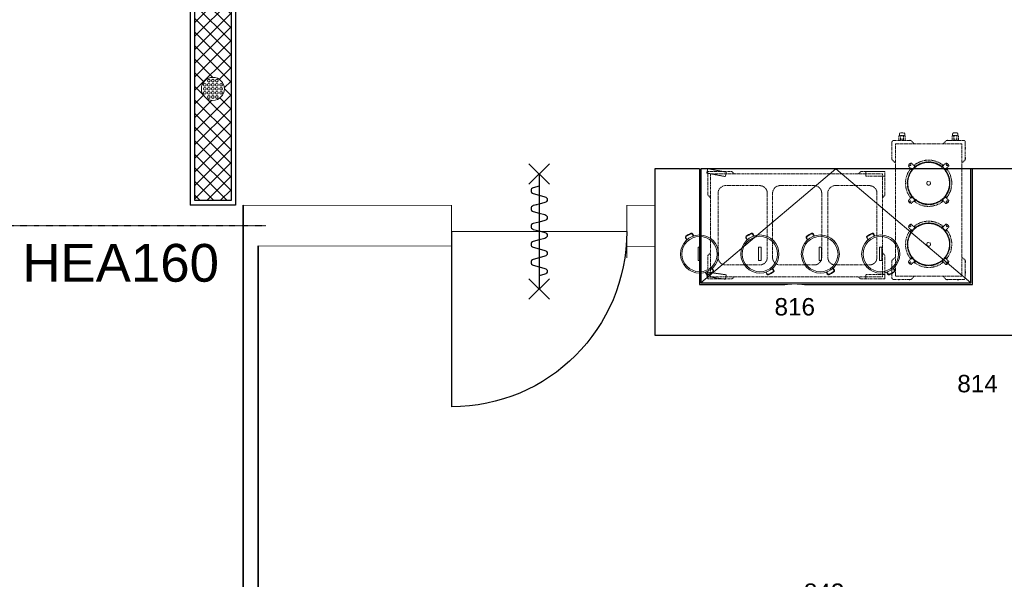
# Model space of a CAD drawing. Header units: millimetres. Extents: x 251300 to 553564, y 2563 to 144710.
# Tile 19 of 57: x 263408 to 269921, y 30348 to 34050. Entities that reach past the tile are written whole.
import ezdxf
from ezdxf.enums import TextEntityAlignment as Align

# ---------------------------------------------------------------- set-up
doc = ezdxf.new("R2010")
doc.units = ezdxf.units.MM
doc.set_wipeout_variables(frame=1)
doc.linetypes.add('DASHDOT2', pattern=[12.7, 6.35, -3.175, 0, -3.175])
doc.linetypes.add('HIDDEN', pattern=[9.525, 6.35, -3.175])
for name, color, linetype in [('0 @ 50', 7, 'Continuous'), ('A--$01A__Algemeen-Txt25', 2, 'Continuous'), ('A--32A_Binnenwandopening deurdranger', 1, 'Continuous'), ('A--L28B_Hoofddraagconstructies', 2, 'Continuous'), ('A--L65A_Beveiliging Dak', 1, 'Continuous')]:
    doc.layers.add(name, color=color, linetype=linetype)
for name, color, linetype, lineweight in [('APPARAAT1', 2, 'Continuous', 25), ('APPARAAT2', 1, 'Continuous', 20), ('APPARAAT3', 6, 'Continuous', 18), ('APPARAAT4', 30, 'HIDDEN', 18), ('BWK ALGEMEEN', 1, 'Continuous', 25), ('BWK MUREN', 3, 'Continuous', 35), ('POSITIENUMMER', 141, 'Continuous', 20), ('X-L22_C_binnenwand', 7, 'Continuous', 13), ('X-L32_C_binnenwandopeningen', 3, 'Continuous', 5)]:
    doc.layers.add(name, color=color, linetype=linetype, lineweight=lineweight)
doc.styles.add('DVD_ALG 2.5mm_RE', font='arial.ttf', dxfattribs={"height": 2.5})
doc.styles.add('PS', font='arial.ttf')
doc.styles.get("Standard").update_dxf_attribs({"font": 'arial.ttf'})

# ---------------------------------------------------------------- blocks, each defined once
blk = doc.blocks.new('POSITIENUMMER')
at = {"layer": 'POSITIENUMMER', "style": 'PS', "flags": 1}
for tag, p in [('MERK-TYPE', (-1.22, -6.81)), ('AFMETINGEN', (-1.22, -10.86)), ('OMSCHRIJVING', (-1.22, -14.79)), ('OPMERKINGEN', (-1.22, -18.98))]:
    blk.add_attdef(tag, p, '', height=2.8, dxfattribs=at)
blk.add_wipeout([(-5.03, 0), (-5.03, 0.11), (-5.02, 0.2), (-5, 0.34), (-4.97, 0.48), (-4.93, 0.6), (-4.86, 0.76), (-4.78, 0.92), (-4.69, 1.07), (-4.6, 1.2), (-4.54, 1.27), (-4.48, 1.34), (-4.43, 1.4), (-4.35, 1.49), (-4.26, 1.57), (-4.18, 1.64), (-4.07, 1.73), (-3.91, 1.86), (-3.77, 1.95), (-3.62, 2.05), (-3.49, 2.12), (-3.31, 2.22), (-3.18, 2.29), (-3.02, 2.36), (-2.86, 2.43), (-2.72, 2.48), (-2.53, 2.55), (-2.36, 2.61), (-2.17, 2.66), (-2, 2.71), (-1.73, 2.77), (-1.53, 2.81), (-1.37, 2.84), (-1.13, 2.88), (-0.93, 2.9), (-0.73, 2.92), (-0.52, 2.93), (-0.28, 2.95), (-0.09, 2.95), (0.17, 2.95), (0.35, 2.94), (0.58, 2.93), (0.78, 2.91), (1, 2.89), (1.15, 2.87), (1.32, 2.85), (1.47, 2.82), (1.68, 2.78), (1.88, 2.74), (2.01, 2.7), (2.16, 2.67), (2.37, 2.6), (2.54, 2.55), (2.65, 2.51), (2.78, 2.46), (2.91, 2.41), (3.05, 2.34), (3.21, 2.27), (3.32, 2.22), (3.46, 2.14), (3.61, 2.06), (3.73, 1.98), (3.85, 1.9), (4, 1.79), (4.11, 1.7), (4.21, 1.62), (4.33, 1.5), (4.43, 1.4), (4.53, 1.29), (4.62, 1.17), (4.69, 1.06), (4.77, 0.94), (4.83, 0.83), (4.89, 0.7), (4.93, 0.6), (4.97, 0.47), (4.99, 0.38), (5.02, 0.23), (5.03, 0.13), (5.03, 0.07), (5.03, 0.04), (5.03, -0.07), (5.02, -0.18), (5.02, -0.17), (5.01, -0.3), (4.96, -0.48), (4.92, -0.62), (4.88, -0.73), (4.79, -0.9), (4.74, -0.99), (4.69, -1.08), (4.62, -1.17), (4.52, -1.29), (4.44, -1.39), (4.37, -1.46), (4.28, -1.55), (4.2, -1.63), (4.05, -1.75), (3.95, -1.83), (3.83, -1.91), (3.65, -2.03), (3.52, -2.11), (3.37, -2.19), (3.23, -2.26), (3.12, -2.32), (2.93, -2.4), (2.81, -2.45), (2.67, -2.5), (2.5, -2.56), (2.26, -2.63), (2.12, -2.68), (1.9, -2.73), (1.71, -2.78), (1.55, -2.81), (1.41, -2.83), (1.28, -2.85), (1.11, -2.88), (0.84, -2.91), (0.68, -2.92), (0.46, -2.94), (0.29, -2.95), (0.1, -2.95), (-0.12, -2.95), (-0.33, -2.94), (-0.56, -2.93), (-0.83, -2.91), (-1.09, -2.88), (-1.3, -2.85), (-1.58, -2.8), (-1.83, -2.75), (-2.05, -2.69), (-2.13, -2.67), (-2.15, -2.67), (-2.41, -2.59), (-2.61, -2.52), (-2.79, -2.45), (-2.94, -2.39), (-3.08, -2.33), (-3.25, -2.25), (-3.37, -2.19), (-3.5, -2.12), (-3.64, -2.04), (-3.76, -1.96), (-3.89, -1.87), (-3.97, -1.81), (-4.08, -1.73), (-4.15, -1.67), (-4.32, -1.51), (-4.48, -1.35), (-4.55, -1.26), (-4.64, -1.14), (-4.73, -1), (-4.79, -0.9), (-4.86, -0.77), (-4.91, -0.65), (-4.94, -0.55), (-4.97, -0.44), (-5.01, -0.28), (-5.02, -0.19), (-5.03, -0.07)]).dxf.layer = 'POSITIENUMMER'
at = {"layer": 'POSITIENUMMER'}
blk.add_attdef('POS', text='', height=2.3, dxfattribs=at).set_placement((0, 0), align=Align.MIDDLE)
blk = doc.blocks.new('DVDVB_32_-S-_Deur')
at = {"linetype": 'Continuous', "lineweight": 13}
blk.add_wipeout([(0, -0.5), (1, -0.5), (1, 0.5), (0, 0.5)], dxfattribs=at)
at = {"color": 0, "linetype": 'ByBlock', "lineweight": -2}
for p, q in [((0, -0.5), (0, 0.5)), ((1, -0.5), (1, 0.5)), ((0, 0), (1, 0))]:
    blk.add_line(p, q, dxfattribs=at)
blk = doc.blocks.new('*U203')
at = {"layer": 'A--32A_Binnenwandopening deurdranger'}
blk.add_lwpolyline([(0, -300), (-38.6, -289.7, -0.767327), (-38.6, -251.1), (0, -240.7), (38.6, -230.4, 0.767327), (38.6, -191.8), (0, -181.4), (-38.6, -171.1, -0.767327), (-38.6, -132.5), (0, -122.1), (38.6, -111.8, 0.767327), (38.6, -73.2), (0, -62.8), (-38.6, -52.5, -0.767327), (-38.6, -13.9), (0, -3.5), (38.6, 6.8, 0.767327), (38.6, 45.4), (0, 55.8), (-38.6, 66.1, -0.767327), (-38.6, 104.7), (0, 115.1), (38.6, 125.4, 0.767327), (38.6, 164), (0, 174.4), (-38.6, 184.7, -0.767327), (-38.6, 223.3), (0, 233.7), (38.6, 244, 0.767327), (38.6, 282.6), (0, 293)], format="xyb", dxfattribs=at)
at = {"layer": 'A--L65A_Beveiliging Dak'}
for p, q in [((-67.7, 447.7), (67.7, 312.3)), ((-67.7, 312.3), (67.7, 447.7)), ((0, -380), (0, 380)), ((-67.7, -447.7), (67.7, -312.3)), ((-67.7, -312.3), (67.7, -447.7))]:
    blk.add_line(p, q, dxfattribs=at)
blk = doc.blocks.new('soeppan')
at = {"layer": 'APPARAAT2'}
for points in [[(92.4, 242.9), (105.8, 250.6, -0.396037), (117.8, 247.8), (127.9, 232.6, -0.031238), (128.4, 231.7), (136.6, 215.3, -0.396037), (133, 203.5), (119.6, 195.8)], [(94.2, 239.8), (107.6, 247.5, -0.396037), (114.8, 245.8), (124.9, 230.6, -0.031238), (125.2, 230.1), (133.3, 213.7, -0.396037), (131.2, 206.7), (117.8, 198.9)], [(-120.7, 119.9), (-134.1, 112.1, 0.396037), (-137.7, 100.3), (-129.6, 84, 0.031238), (-129, 83), (-118.9, 67.8, 0.396037), (-106.9, 65), (-93.5, 72.8)], [(-118.9, 116.7), (-132.3, 109, 0.396037), (-134.4, 101.9), (-126.3, 85.6, 0.031238), (-126, 85), (-115.9, 69.8, 0.396037), (-108.7, 68.1), (-95.3, 75.9)]]:
    blk.add_lwpolyline(points, format="xyb", dxfattribs=at)
blk.add_lwpolyline([(-45.1, 149.4), (42.9, 149.4), (42.9, 166), (-45.1, 166)], close=True, dxfattribs=at)
for radius in [126, 117]:
    blk.add_circle((-0.6, 157.8), radius, dxfattribs=at)
blk = doc.blocks.new('*U225')
at = {"layer": 'BWK ALGEMEEN', "lineweight": 9}
h = blk.add_hatch(dxfattribs=at)
h.set_pattern_fill('NET', color=256, scale=20, angle=45, style=0)
h.set_pattern_definition([(45, (-11369.31, -8465.86), (-44.90128, 44.90128), []), (135, (-11369.31, -8465.86), (-44.90128, -44.90128), [])])
edge = h.paths.add_edge_path(flags=16)
edge.add_arc((0, -150), 76, 0, 360)
h.paths.add_polyline_path([(-761.3, -30), (738.5, -30), (738.5, -270), (-761.3, -270)])
at = {"layer": 'BWK ALGEMEEN'}
for p, q in [((-791.3, -300), (-791.3, 0)), ((-791.3, 0), (768.5, 0)), ((768.5, 0), (768.5, -300)), ((-761.3, -270), (-761.3, -30)), ((-761.3, -30), (738.5, -30)), ((738.5, -30), (738.5, -270)), ((-791.3, -300), (768.5, -300)), ((738.5, -270), (-761.3, -270))]:
    blk.add_line(p, q, dxfattribs=at)
at = {"layer": 'BWK ALGEMEEN', "lineweight": 9}
for centre, radius in [((0, -150), 76), ((-54, -123), 9), ((-27, -96), 9), ((-27, -123), 9), ((0, -96), 9), ((0, -123), 9), ((27, -96), 9), ((27, -123), 9), ((54, -123), 9), ((-54, -150), 9), ((-54, -177), 9), ((-27, -150), 9), ((-27, -177), 9), ((-27, -204), 9), ((0, -150), 9), ((0, -177), 9), ((0, -204), 9), ((27, -150), 9), ((27, -177), 9), ((27, -204), 9), ((54, -150), 9), ((54, -177), 9)]:
    blk.add_circle(centre, radius, dxfattribs=at)

msp = doc.modelspace()

# ---------------------------------------------------------------- linework, layer by layer
at = {"layer": 'A--L28B_Hoofddraagconstructies', "linetype": 'DASHDOT2', "ltscale": 0.5}
msp.add_lwpolyline([(262414.9, 32688.8), (265035.7, 32688.8)], dxfattribs=at)
at = {"layer": 'APPARAAT1'}
for points in [[(267905, 33063.8), (267608.9, 33063.8), (267608.9, 31963.8), (271908.9, 31963.8), (271908.9, 33063.8), (269210.5, 33063.8)], [(267905, 33063.8), (267905, 32298.8), (269710.5, 32298.8), (269710.5, 33063.8)]]:
    msp.add_lwpolyline(points, dxfattribs=at)
msp.add_lwpolyline([(267915, 32308.8), (269700.5, 32308.8), (269700.5, 33063.8), (267915, 33063.8)], close=True, dxfattribs=at)
at = {"layer": 'APPARAAT3'}
for p, q in [((267915, 32308.8), (268807.8, 33063.8)), ((268807.8, 33063.8), (269700.5, 32308.8))]:
    msp.add_line(p, q, dxfattribs=at)
at = {"layer": 'APPARAAT4'}
for p, q in [((269227.3, 33282), (269227.3, 33299)), ((269262.3, 33282), (269262.3, 33299)), ((269579.3, 33282), (269579.3, 33299)), ((269614.3, 33282), (269614.3, 33299)), ((269178.3, 33240.6), (269178.3, 33126.1)), ((269188.3, 33250.6), (269302.9, 33250.6)), ((269201.3, 33228), (269201.3, 32354)), ((269201.3, 33228), (269420.8, 33228)), ((269220.5, 33251.1), (269220.5, 33250.6)), ((269227.9, 33250.6), (269220.5, 33250.6)), ((269232, 33250.6), (269220.5, 33250.6)), ((269224.3, 33280.8), (269224.3, 33252)), ((269232, 33251.1), (269232, 33250.6)), ((269234.8, 33281.3), (269244.8, 33281.3)), ((269234.8, 33250.6), (269234.8, 33281.3)), ((269234.8, 33260.3), (269244.8, 33260.3)), ((269254.8, 33281.3), (269244.8, 33281.3)), ((269254.8, 33260.3), (269244.8, 33260.3)), ((269254.8, 33251), (269254.8, 33281.3)), ((269265.3, 33280.8), (269265.3, 33251)), ((269290.5, 33251.1), (269290.5, 33250.6)), ((269302, 33250.6), (269290.5, 33250.6)), ((269302, 33251.1), (269302, 33250.6)), ((269320.7, 33233.5), (269306.6, 33249)), ((269640.3, 33228), (269420.8, 33228)), ((269520.9, 33233.5), (269535, 33249)), ((269653.3, 33250.6), (269538.7, 33250.6)), ((269539.5, 33251.1), (269539.5, 33250.6)), ((269539.5, 33250.6), (269551, 33250.6)), ((269551, 33251.1), (269551, 33250.6)), ((269576.3, 33280.8), (269576.3, 33251)), ((269586.8, 33251), (269586.8, 33281.3)), ((269586.8, 33281.3), (269596.8, 33281.3)), ((269586.8, 33260.3), (269596.8, 33260.3)), ((269606.8, 33281.3), (269596.8, 33281.3)), ((269606.8, 33260.3), (269596.8, 33260.3)), ((269606.8, 33250.6), (269606.8, 33281.3)), ((269609.5, 33251.1), (269609.5, 33250.6)), ((269609.5, 33250.6), (269621, 33250.6)), ((269613.7, 33250.6), (269621, 33250.6)), ((269617.3, 33280.8), (269617.3, 33252)), ((269621, 33251.1), (269621, 33250.6)), ((269640.3, 33228), (269640.3, 32354)), ((269663.3, 33240.6), (269663.3, 33126.1)), ((269177.8, 33208.4), (269178.3, 33208.4)), ((269177.8, 33196.9), (269178.3, 33196.9)), ((269178.3, 33196.9), (269178.3, 33208.4)), ((269178.3, 33201.1), (269178.3, 33208.4)), ((269663.3, 33196.9), (269663.3, 33208.4)), ((269663.3, 33201.1), (269663.3, 33208.4)), ((269663.8, 33208.4), (269663.3, 33208.4)), ((269663.8, 33196.9), (269663.3, 33196.9)), ((269177.8, 33138.4), (269178.3, 33138.4)), ((269177.8, 33126.9), (269178.3, 33126.9)), ((269178.3, 33126.9), (269178.3, 33138.4)), ((269195.4, 33108.2), (269179.9, 33122.4)), ((269330.8, 33077.8), (269307.3, 33101.3)), ((269325.7, 33087.8), (269335.5, 33078)), ((269326.9, 33088.8), (269336.7, 33079)), ((269514.7, 33088.8), (269506.3, 33080.4)), ((269515.9, 33087.8), (269507.5, 33079.5)), ((269510.8, 33077.8), (269534.3, 33101.3)), ((269646.2, 33108.2), (269661.7, 33122.4)), ((269663.8, 33138.4), (269663.3, 33138.4)), ((269663.3, 33126.9), (269663.3, 33138.4)), ((269663.8, 33126.9), (269663.3, 33126.9)), ((267959.1, 33064.6), (267953.6, 33035.2)), ((267953.6, 33035.2), (268076.4, 33012.2)), ((268081.9, 33041.7), (267959.1, 33064.6)), ((268120, 33044.9), (267961.3, 33044.9)), ((267961.3, 33044.9), (267961.3, 32888.7)), ((268135, 33029.9), (268120, 33044.9)), ((268957.3, 33029.9), (268972.3, 33044.9)), ((268972.3, 33044.9), (269131, 33044.9)), ((269131, 33044.9), (269131, 32888.7)), ((269311, 33058), (269287.5, 33081.5)), ((269300, 33061.9), (269309.8, 33052.1)), ((269300.9, 33063.1), (269310.7, 33053.3)), ((269302.2, 33064.6), (269304.7, 33062.2)), ((269303.2, 33065.8), (269310, 33059)), ((269303.2, 33065.8), (269305.7, 33063.3)), ((269305.7, 33063.3), (269304.7, 33062.2)), ((269309.5, 33050.7), (269307.3, 33048.6)), ((269307.3, 33048.6), (269308.2, 33047.8)), ((269309.5, 33050.7), (269310, 33050.2)), ((269309.8, 33052.1), (269310.7, 33051.2)), ((269310.7, 33051.2), (269309.8, 33050.4)), ((269320.9, 33067.9), (269310.3, 33057.2)), ((269310.3, 33057.2), (269310.9, 33056.7)), ((269310.7, 33053.3), (269311.6, 33052.4)), ((269311.5, 33053.9), (269310.8, 33053.2)), ((269310.9, 33056.7), (269313.2, 33054.4)), ((269330.8, 33077.8), (269311, 33058)), ((269311.5, 33053.9), (269312.2, 33053.2)), ((269312.1, 33059), (269320.9, 33067.9)), ((269312.1, 33059), (269320.9, 33067.9)), ((269320.9, 33067.9), (269331.5, 33078.5)), ((269329.8, 33076.7), (269320.9, 33067.9)), ((269329.8, 33076.7), (269320.9, 33067.9)), ((269323, 33085.6), (269325.5, 33083.1)), ((269323, 33085.6), (269329.8, 33078.8)), ((269324.1, 33086.6), (269326.6, 33084.1)), ((269325.5, 33083.1), (269326.6, 33084.1)), ((269331.5, 33078.5), (269332.1, 33077.9)), ((269332.1, 33077.9), (269334.4, 33075.6)), ((269334.9, 33077.2), (269335.6, 33077.9)), ((269334.9, 33077.2), (269335.6, 33076.5)), ((269335.5, 33078), (269336.4, 33077.1)), ((269336.7, 33079), (269337.6, 33078.1)), ((269337.5, 33078.1), (269338.4, 33079)), ((269338, 33079.3), (269340.2, 33081.4)), ((269338, 33079.3), (269338.6, 33078.8)), ((269340.2, 33081.4), (269341, 33080.6)), ((269501.4, 33081.4), (269500.6, 33080.6)), ((269503.6, 33079.3), (269501.4, 33081.4)), ((269503.6, 33079.3), (269503, 33078.8)), ((269504.1, 33078.1), (269503.2, 33079)), ((269506.3, 33080.4), (269504, 33078.1)), ((269507.5, 33079.5), (269505.2, 33077.1)), ((269506.7, 33077.2), (269506, 33077.9)), ((269506.7, 33077.2), (269506, 33076.5)), ((269509.5, 33077.9), (269507.2, 33075.6)), ((269510.1, 33078.5), (269509.5, 33077.9)), ((269520.7, 33067.9), (269510.1, 33078.5)), ((269530.6, 33058), (269510.8, 33077.8)), ((269518.6, 33085.6), (269511.8, 33078.8)), ((269511.8, 33076.7), (269520.7, 33067.9)), ((269511.8, 33076.7), (269520.7, 33067.9)), ((269517.5, 33086.6), (269515, 33084.1)), ((269516.1, 33083.1), (269515, 33084.1)), ((269518.6, 33085.6), (269516.1, 33083.1)), ((269520.7, 33067.9), (269531.3, 33057.2)), ((269529.5, 33059), (269520.7, 33067.9)), ((269529.5, 33059), (269520.7, 33067.9)), ((269530.7, 33056.7), (269528.4, 33054.4)), ((269530, 33053.9), (269529.3, 33053.2)), ((269530, 33053.9), (269530.8, 33053.2)), ((269530.9, 33053.3), (269530, 33052.4)), ((269530.6, 33058), (269554.1, 33081.5)), ((269531.3, 33057.2), (269530.7, 33056.7)), ((269540.6, 33063.1), (269530.9, 33053.3)), ((269531.8, 33052.1), (269530.9, 33051.2)), ((269530.9, 33051.2), (269531.8, 33050.4)), ((269538.4, 33065.8), (269531.6, 33059)), ((269532.1, 33050.7), (269531.6, 33050.2)), ((269541.6, 33061.9), (269531.8, 33052.1)), ((269532.1, 33050.7), (269534.3, 33048.6)), ((269534.3, 33048.6), (269533.4, 33047.8)), ((269538.4, 33065.8), (269535.9, 33063.3)), ((269535.9, 33063.3), (269536.9, 33062.2)), ((269539.4, 33064.6), (269536.9, 33062.2)), ((268028.4, 32902.4), (268028.4, 32477.4)), ((268303.4, 32952.4), (268078.4, 32952.4)), ((268353.4, 32477.4), (268353.4, 32902.4)), ((268388.5, 32902.4), (268388.5, 32477.4)), ((268663.5, 32952.4), (268438.5, 32952.4)), ((268713.5, 32477.4), (268713.5, 32902.4)), ((268754, 32477.4), (268754, 32902.4)), ((268804, 32952.4), (269029, 32952.4)), ((269079, 32902.4), (269079, 32477.4)), ((267977.6, 32872.5), (267961.3, 32888.7)), ((269114.7, 32872.5), (269131, 32888.7)), ((269311, 32878), (269287.5, 32854.5)), ((269300, 32874.1), (269308.4, 32882.4)), ((269300.9, 32872.9), (269309.3, 32881.2)), ((269302.2, 32871.3), (269304.7, 32873.8)), ((269303.2, 32870.1), (269305.7, 32872.7)), ((269305.7, 32872.7), (269304.7, 32873.8)), ((269330.8, 32858.2), (269307.3, 32834.7)), ((269320.9, 32868.1), (269310.3, 32878.7)), ((269311, 32878), (269330.8, 32858.2)), ((269312.1, 32876.9), (269320.9, 32868.1)), ((269312.1, 32876.9), (269320.9, 32868.1)), ((269329.8, 32859.3), (269320.9, 32868.1)), ((269329.8, 32859.3), (269320.9, 32868.1)), ((269320.9, 32868.1), (269331.5, 32857.5)), ((269323, 32850.3), (269325.5, 32852.9)), ((269324.1, 32849.4), (269326.6, 32851.8)), ((269325.5, 32852.9), (269326.6, 32851.8)), ((269325.7, 32848.1), (269334.1, 32856.5)), ((269326.9, 32847.2), (269335.3, 32855.6)), ((269331.5, 32857.5), (269332.1, 32858.1)), ((269332.1, 32858.1), (269334.4, 32860.4)), ((269334.1, 32856.5), (269336.4, 32858.8)), ((269334.9, 32858.7), (269335.6, 32859.4)), ((269334.9, 32858.7), (269335.6, 32858)), ((269335.3, 32855.6), (269337.6, 32857.9)), ((269337.5, 32857.8), (269338.4, 32857)), ((269338, 32856.6), (269338.6, 32857.2)), ((269338, 32856.6), (269340.2, 32854.5)), ((269340.2, 32854.5), (269341, 32855.4)), ((269501.4, 32854.5), (269500.6, 32855.4)), ((269503.6, 32856.6), (269501.4, 32854.5)), ((269503.6, 32856.6), (269503, 32857.2)), ((269504.1, 32857.8), (269503.2, 32857)), ((269504.9, 32857), (269504, 32857.9)), ((269514.7, 32847.2), (269504.9, 32857)), ((269506.1, 32857.9), (269505.2, 32858.8)), ((269506.7, 32858.7), (269506, 32859.4)), ((269506.7, 32858.7), (269506, 32858)), ((269515.9, 32848.1), (269506.1, 32857.9)), ((269509.5, 32858.1), (269507.2, 32860.4)), ((269510.1, 32857.5), (269509.5, 32858.1)), ((269520.7, 32868.1), (269510.1, 32857.5)), ((269510.8, 32858.2), (269530.6, 32878)), ((269510.8, 32858.2), (269534.3, 32834.7)), ((269511.8, 32859.3), (269520.7, 32868.1)), ((269518.6, 32850.3), (269511.8, 32857.1)), ((269516.1, 32852.9), (269515, 32851.8)), ((269517.5, 32849.4), (269515, 32851.8)), ((269518.6, 32850.3), (269516.1, 32852.9)), ((269520.7, 32868.1), (269531.3, 32878.7)), ((269529.5, 32876.9), (269520.7, 32868.1)), ((269530.6, 32878), (269554.1, 32854.5)), ((269540.6, 32872.9), (269530.9, 32882.7)), ((269538.4, 32870.1), (269531.6, 32876.9)), ((269541.6, 32874.1), (269531.8, 32883.9)), ((269535.9, 32872.7), (269536.9, 32873.8)), ((269538.4, 32870.1), (269535.9, 32872.7)), ((269539.4, 32871.3), (269536.9, 32873.8)), ((269330.8, 32673.8), (269307.3, 32697.3)), ((269510.8, 32673.8), (269534.3, 32697.3)), ((269311, 32654), (269287.5, 32677.5)), ((269300, 32657.9), (269309.8, 32648.1)), ((269300.9, 32659.1), (269310.7, 32649.3)), ((269302.2, 32660.6), (269304.7, 32658.2)), ((269303.2, 32661.8), (269305.7, 32659.3)), ((269303.2, 32661.8), (269310, 32655)), ((269305.7, 32659.3), (269304.7, 32658.2)), ((269309.5, 32646.7), (269307.3, 32644.6)), ((269307.3, 32644.6), (269308.2, 32643.8)), ((269309.5, 32646.7), (269310, 32646.2)), ((269309.8, 32648.1), (269310.7, 32647.2)), ((269310.7, 32647.2), (269309.8, 32646.4)), ((269320.9, 32663.9), (269310.3, 32653.2)), ((269310.3, 32653.2), (269310.9, 32652.7)), ((269310.7, 32649.3), (269311.6, 32648.4)), ((269311.5, 32649.9), (269310.8, 32649.2)), ((269310.9, 32652.7), (269313.2, 32650.4)), ((269330.8, 32673.8), (269311, 32654)), ((269311.5, 32649.9), (269312.2, 32649.2)), ((269312.1, 32655), (269320.9, 32663.9)), ((269312.1, 32655), (269320.9, 32663.9)), ((269320.9, 32663.9), (269331.5, 32674.5)), ((269329.8, 32672.7), (269320.9, 32663.9)), ((269329.8, 32672.7), (269320.9, 32663.9)), ((269323, 32681.6), (269329.8, 32674.8)), ((269323, 32681.6), (269325.5, 32679.1)), ((269324.1, 32682.6), (269326.6, 32680.1)), ((269325.5, 32679.1), (269326.6, 32680.1)), ((269325.7, 32683.8), (269335.5, 32674)), ((269326.9, 32684.8), (269336.7, 32675)), ((269331.5, 32674.5), (269332.1, 32673.9)), ((269332.1, 32673.9), (269334.4, 32671.6)), ((269334.9, 32673.2), (269335.6, 32673.9)), ((269334.9, 32673.2), (269335.6, 32672.5)), ((269335.5, 32674), (269336.4, 32673.1)), ((269336.7, 32675), (269337.6, 32674.1)), ((269337.5, 32674.1), (269338.4, 32675)), ((269338, 32675.3), (269340.2, 32677.4)), ((269338, 32675.3), (269338.6, 32674.8)), ((269340.2, 32677.4), (269341, 32676.6)), ((269501.4, 32677.4), (269500.6, 32676.6)), ((269503.6, 32675.3), (269501.4, 32677.4)), ((269503.6, 32675.3), (269503, 32674.8)), ((269504.1, 32674.1), (269503.2, 32675)), ((269506.3, 32676.4), (269504, 32674.1)), ((269507.5, 32675.5), (269505.2, 32673.1)), ((269506.7, 32673.2), (269506, 32673.9)), ((269506.7, 32673.2), (269506, 32672.5)), ((269514.7, 32684.8), (269506.3, 32676.4)), ((269509.5, 32673.9), (269507.2, 32671.6)), ((269515.9, 32683.8), (269507.5, 32675.5)), ((269510.1, 32674.5), (269509.5, 32673.9)), ((269520.7, 32663.9), (269510.1, 32674.5)), ((269530.6, 32654), (269510.8, 32673.8)), ((269518.6, 32681.6), (269511.8, 32674.8)), ((269511.8, 32672.7), (269520.7, 32663.9)), ((269511.8, 32672.7), (269520.7, 32663.9)), ((269517.5, 32682.6), (269515, 32680.1)), ((269516.1, 32679.1), (269515, 32680.1)), ((269518.6, 32681.6), (269516.1, 32679.1)), ((269520.7, 32663.9), (269531.3, 32653.2)), ((269529.5, 32655), (269520.7, 32663.9)), ((269529.5, 32655), (269520.7, 32663.9)), ((269530.7, 32652.7), (269528.4, 32650.4)), ((269530, 32649.9), (269529.3, 32649.2)), ((269530, 32649.9), (269530.8, 32649.2)), ((269530.9, 32649.3), (269530, 32648.4)), ((269530.6, 32654), (269554.1, 32677.5)), ((269531.3, 32653.2), (269530.7, 32652.7)), ((269540.6, 32659.1), (269530.9, 32649.3)), ((269531.8, 32648.1), (269530.9, 32647.2)), ((269530.9, 32647.2), (269531.8, 32646.4)), ((269538.4, 32661.8), (269531.6, 32655)), ((269532.1, 32646.7), (269531.6, 32646.2)), ((269541.6, 32657.9), (269531.8, 32648.1)), ((269532.1, 32646.7), (269534.3, 32644.6)), ((269534.3, 32644.6), (269533.4, 32643.8)), ((269538.4, 32661.8), (269535.9, 32659.3)), ((269535.9, 32659.3), (269536.9, 32658.2)), ((269539.4, 32660.6), (269536.9, 32658.2)), ((267977.6, 32507.3), (267961.3, 32491.1)), ((269114.7, 32507.3), (269131, 32491.1)), ((267961.3, 32334.9), (267961.3, 32491.1)), ((269131, 32334.9), (269131, 32491.1)), ((269177.8, 32454.7), (269178.3, 32454.7)), ((269177.8, 32443.2), (269178.3, 32443.2)), ((269178.3, 32341), (269178.3, 32455.6)), ((269178.3, 32454.7), (269178.3, 32443.2)), ((269195.4, 32473.4), (269179.9, 32459.2)), ((269311, 32474), (269287.5, 32450.5)), ((269300, 32470.1), (269308.4, 32478.4)), ((269300.9, 32468.9), (269309.3, 32477.2)), ((269302.2, 32467.3), (269304.7, 32469.8)), ((269303.2, 32466.1), (269305.7, 32468.7)), ((269305.7, 32468.7), (269304.7, 32469.8)), ((269307.3, 32483.3), (269308.2, 32484.2)), ((269309.5, 32481.2), (269307.3, 32483.3)), ((269330.8, 32454.2), (269307.3, 32430.7)), ((269308.4, 32478.4), (269310.7, 32480.8)), ((269309.3, 32477.2), (269311.6, 32479.6)), ((269309.5, 32481.2), (269310, 32481.7)), ((269310.7, 32480.7), (269309.8, 32481.6)), ((269310.3, 32474.7), (269310.9, 32475.3)), ((269320.9, 32464.1), (269310.3, 32474.7)), ((269311.5, 32478.1), (269310.8, 32478.8)), ((269310.9, 32475.3), (269313.2, 32477.6)), ((269311, 32474), (269330.8, 32454.2)), ((269311.5, 32478.1), (269312.2, 32478.8)), ((269312.1, 32472.9), (269320.9, 32464.1)), ((269312.1, 32472.9), (269320.9, 32464.1)), ((269320.9, 32464.1), (269331.5, 32453.5)), ((269329.8, 32455.3), (269320.9, 32464.1)), ((269329.8, 32455.3), (269320.9, 32464.1)), ((269323, 32446.3), (269325.5, 32448.9)), ((269324.1, 32445.4), (269326.6, 32447.8)), ((269325.5, 32448.9), (269326.6, 32447.8)), ((269325.7, 32444.1), (269334.1, 32452.5)), ((269326.9, 32443.2), (269335.3, 32451.6)), ((269331.5, 32453.5), (269332.1, 32454.1)), ((269332.1, 32454.1), (269334.4, 32456.4)), ((269334.1, 32452.5), (269336.4, 32454.8)), ((269334.9, 32454.7), (269335.6, 32455.4)), ((269334.9, 32454.7), (269335.6, 32454)), ((269335.3, 32451.6), (269337.6, 32453.9)), ((269337.5, 32453.8), (269338.4, 32453)), ((269338, 32452.6), (269338.6, 32453.2)), ((269338, 32452.6), (269340.2, 32450.5)), ((269340.2, 32450.5), (269341, 32451.4)), ((269501.4, 32450.5), (269500.6, 32451.4)), ((269503.6, 32452.6), (269501.4, 32450.5)), ((269503.6, 32452.6), (269503, 32453.2)), ((269504.1, 32453.8), (269503.2, 32453)), ((269504.9, 32453), (269504, 32453.9)), ((269514.7, 32443.2), (269504.9, 32453)), ((269506.1, 32453.9), (269505.2, 32454.8)), ((269506.7, 32454.7), (269506, 32455.4)), ((269506.7, 32454.7), (269506, 32454)), ((269515.9, 32444.1), (269506.1, 32453.9)), ((269509.5, 32454.1), (269507.2, 32456.4)), ((269510.1, 32453.5), (269509.5, 32454.1)), ((269520.7, 32464.1), (269510.1, 32453.5)), ((269510.8, 32454.2), (269530.6, 32474)), ((269510.8, 32454.2), (269534.3, 32430.7)), ((269511.8, 32455.3), (269520.7, 32464.1)), ((269518.6, 32446.3), (269511.8, 32453.1)), ((269516.1, 32448.9), (269515, 32447.8)), ((269517.5, 32445.4), (269515, 32447.8)), ((269518.6, 32446.3), (269516.1, 32448.9)), ((269520.7, 32464.1), (269531.3, 32474.7)), ((269529.5, 32472.9), (269520.7, 32464.1)), ((269530.7, 32475.3), (269528.4, 32477.6)), ((269530, 32478.1), (269529.3, 32478.8)), ((269530.9, 32478.7), (269530, 32479.6)), ((269530, 32478.1), (269530.8, 32478.8)), ((269530.6, 32474), (269554.1, 32450.5)), ((269531.3, 32474.7), (269530.7, 32475.3)), ((269530.9, 32480.7), (269531.8, 32481.6)), ((269531.8, 32479.8), (269530.9, 32480.8)), ((269540.6, 32468.9), (269530.9, 32478.7)), ((269532.1, 32481.2), (269531.6, 32481.7)), ((269538.4, 32466.1), (269531.6, 32472.9)), ((269541.6, 32470.1), (269531.8, 32479.9)), ((269532.1, 32481.2), (269534.3, 32483.3)), ((269534.3, 32483.3), (269533.4, 32484.2)), ((269535.9, 32468.7), (269536.9, 32469.8)), ((269538.4, 32466.1), (269535.9, 32468.7)), ((269539.4, 32467.3), (269536.9, 32469.8)), ((269646.2, 32473.4), (269661.7, 32459.2)), ((269663.3, 32341), (269663.3, 32455.6)), ((269663.3, 32454.7), (269663.3, 32443.2)), ((269663.8, 32454.7), (269663.3, 32454.7)), ((269663.8, 32443.2), (269663.3, 32443.2)), ((267957.7, 32380.3), (267953.4, 32350.6)), ((268081.4, 32362.4), (267957.7, 32380.3)), ((268078.4, 32427.4), (268303.4, 32427.4)), ((268438.5, 32427.4), (268663.5, 32427.4)), ((269029, 32427.4), (268804, 32427.4)), ((269177.8, 32384.7), (269178.3, 32384.7)), ((269177.8, 32373.2), (269178.3, 32373.2)), ((269178.3, 32384.7), (269178.3, 32373.2)), ((269178.3, 32380.6), (269178.3, 32373.2)), ((269663.8, 32384.7), (269663.3, 32384.7)), ((269663.3, 32384.7), (269663.3, 32373.2)), ((269663.3, 32380.6), (269663.3, 32373.2)), ((269663.8, 32373.2), (269663.3, 32373.2)), ((268120, 32334.9), (267961.3, 32334.9)), ((268135, 32349.9), (268120, 32334.9)), ((268957.3, 32349.9), (268972.3, 32334.9)), ((268972.3, 32334.9), (269131, 32334.9)), ((269188.3, 32331), (269302.9, 32331)), ((269201.3, 32354), (269420.8, 32354)), ((269232, 32331), (269220.5, 32331)), ((269220.5, 32330.5), (269220.5, 32331)), ((269227.9, 32331), (269220.5, 32331)), ((269232, 32330.5), (269232, 32331)), ((269302, 32331), (269290.5, 32331)), ((269290.5, 32330.5), (269290.5, 32331)), ((269302, 32330.5), (269302, 32331)), ((269320.7, 32348.1), (269306.6, 32332.6)), ((269640.3, 32354), (269420.8, 32354)), ((269520.9, 32348.1), (269535, 32332.6)), ((269653.3, 32331), (269538.7, 32331)), ((269539.5, 32330.5), (269539.5, 32331)), ((269539.5, 32331), (269551, 32331)), ((269551, 32330.5), (269551, 32331)), ((269609.5, 32330.5), (269609.5, 32331)), ((269609.5, 32331), (269621, 32331)), ((269613.7, 32331), (269621, 32331)), ((269621, 32330.5), (269621, 32331))]:
    msp.add_line(p, q, dxfattribs=at)
at = {"layer": 'APPARAAT4', "linetype": 'HIDDEN'}
for p, q in [((267953.6, 33035.2), (267959.1, 33064.6)), ((268076.4, 33012.2), (267953.6, 33035.2)), ((267959.1, 33064.6), (268081.9, 33041.7)), ((268081.9, 33041.7), (268076.4, 33012.2)), ((269006, 33044.9), (269131, 33044.9)), ((269006, 33014.9), (269006, 33044.9)), ((269131, 33044.9), (269131, 33014.9)), ((269131, 33014.9), (269006, 33014.9)), ((267953.4, 32350.6), (267957.7, 32380.3)), ((267957.7, 32380.3), (268081.4, 32362.4)), ((268077.1, 32332.7), (267953.4, 32350.6)), ((268081.4, 32362.4), (268077.1, 32332.7)), ((269006, 32334.9), (269006, 32364.9)), ((269006, 32364.9), (269131, 32364.9)), ((269131, 32334.9), (269006, 32334.9)), ((269131, 32364.9), (269131, 32334.9))]:
    msp.add_line(p, q, dxfattribs=at)
at = {"layer": 'APPARAAT4'}
msp.add_lwpolyline([(269114.7, 33029.9), (269114.7, 32349.9), (267977.6, 32349.9), (267977.6, 33029.9)], close=True, dxfattribs=at)
for centre, radius in [((269420.8, 32968), 138), ((269298.3, 33090.5), 6), ((269543.3, 33090.5), 6), ((269420.8, 32968), 12.5), ((269298.3, 32845.5), 6), ((269543.3, 32845.5), 6), ((269420.8, 32564), 138), ((269298.3, 32686.5), 6), ((269543.3, 32686.5), 6), ((269420.8, 32564), 12.5), ((269298.3, 32441.5), 6), ((269543.3, 32441.5), 6)]:
    msp.add_circle(centre, radius, dxfattribs=at)
for centre, radius, start, end in [((269244.8, 33232.4), 52.5, 90, 112.96486), ((269244.8, 33249.4), 52.5, 90, 109.45516), ((269244.8, 33249.4), 52.5, 70.54484, 90), ((269244.8, 33232.4), 52.5, 67.03514, 90), ((269596.8, 33232.4), 52.5, 90, 112.96486), ((269596.8, 33249.4), 52.5, 90, 109.45516), ((269596.8, 33249.4), 52.5, 70.54484, 90), ((269596.8, 33232.4), 52.5, 67.03514, 90), ((269188.3, 33240.6), 10, 90, 180), ((269188.3, 33240.6), 10, 90, 180), ((269226.3, 33235.1), 17, 70.26839, 109.73161), ((269296.3, 33235.1), 17, 70.26839, 109.73161), ((269302.9, 33245.6), 5, 42.38045, 90), ((269313.3, 33226.8), 10, 5.03005, 42.38045), ((269528.3, 33226.8), 10, 137.61955, 174.96995), ((269538.7, 33245.6), 5, 90, 137.61955), ((269545.3, 33235.1), 17, 70.26839, 109.73161), ((269615.3, 33235.1), 17, 70.26839, 109.73161), ((269653.3, 33240.6), 10, 0, 90), ((269653.3, 33240.6), 10, 0, 90), ((269193.8, 33202.6), 17, 160.26839, 199.73161), ((269647.8, 33202.6), 17, 340.26839, 19.73161), ((269193.8, 33132.6), 17, 160.26839, 199.73161), ((269183.3, 33126.1), 5, 180, 227.61955), ((269202.2, 33115.6), 10, 227.61955, 264.96995), ((269307.5, 33081.3), 20, 90.573, 179.427), ((269420.8, 32968), 153, 90, 129.74991), ((269420.8, 32968), 141.2, 90, 127.26952), ((269420.8, 32968), 139.2, 90, 127.1578), ((269420.8, 32968), 153, 50.25009, 90), ((269420.8, 32968), 141.2, 52.73048, 90), ((269420.8, 32968), 139.2, 52.8422, 90), ((269534.1, 33081.3), 20, 0.573, 89.427), ((269639.4, 33115.6), 10, 275.03005, 312.38045), ((269658.3, 33126.1), 5, 312.38045, 0), ((269647.8, 33132.6), 17, 340.26839, 19.73161), ((269420.8, 32968), 153, 140.25009, 180), ((269420.8, 32968), 141.2, 142.73048, 180), ((269420.8, 32968), 139.2, 142.8422, 180), ((269321.6, 33055.8), 16, 206.81945, 211.56325), ((269420.8, 32968), 141.2, 141.096, 142.11688), ((269420.8, 32968), 139.2, 141.1839, 142.21964), ((269420.8, 32968), 141.2, 127.88312, 128.904), ((269420.8, 32968), 139.2, 127.78036, 128.8161), ((269332.9, 33067.1), 16, 58.43675, 63.18055), ((269508.7, 33067.1), 16, 116.81945, 121.56325), ((269420.8, 32968), 139.2, 51.1839, 52.21964), ((269420.8, 32968), 141.2, 51.096, 52.11688), ((269420.8, 32968), 139.2, 37.78036, 38.8161), ((269420.8, 32968), 141.2, 37.88312, 38.904), ((269420.8, 32968), 139.2, 0, 37.1578), ((269420.8, 32968), 141.2, 0, 37.26952), ((269520, 33055.8), 16, 328.43675, 333.18055), ((269420.8, 32968), 153, 0, 39.74991), ((269420.8, 32968), 153, 180, 219.74991), ((269420.8, 32968), 141.2, 180, 217.26952), ((269420.8, 32968), 139.2, 180, 217.1578), ((269420.8, 32968), 139.2, 322.8422, 0), ((269420.8, 32968), 141.2, 322.73048, 0), ((269420.8, 32968), 153, 320.25009, 0), ((268078.4, 32902.4), 50, 90, 180), ((268303.4, 32902.4), 50, 0, 90), ((268438.5, 32902.4), 50, 90, 180), ((268663.5, 32902.4), 50, 0, 90), ((268804, 32902.4), 50, 90, 180), ((269029, 32902.4), 50, 0, 90), ((269307.5, 32854.7), 20, 180.573, 269.427), ((269420.8, 32968), 153, 230.25009, 270), ((269420.8, 32968), 141.2, 231.096, 232.11688), ((269420.8, 32968), 139.2, 231.1839, 232.21964), ((269420.8, 32968), 141.2, 232.73048, 270), ((269420.8, 32968), 139.2, 232.8422, 270), ((269332.9, 32868.8), 16, 296.81945, 301.56325), ((269420.8, 32968), 139.2, 270, 307.1578), ((269420.8, 32968), 141.2, 270, 307.26952), ((269420.8, 32968), 153, 270, 309.74991), ((269508.7, 32868.8), 16, 238.43675, 243.18055), ((269420.8, 32968), 139.2, 307.78036, 308.8161), ((269420.8, 32968), 141.2, 307.88312, 308.904), ((269534.1, 32854.7), 20, 270.573, 359.427), ((269307.5, 32677.3), 20, 90.573, 179.427), ((269420.8, 32564), 153, 90, 129.74991), ((269420.8, 32564), 141.2, 90, 127.26952), ((269420.8, 32564), 139.2, 90, 127.1578), ((269420.8, 32564), 153, 50.25009, 90), ((269420.8, 32564), 141.2, 52.73048, 90), ((269420.8, 32564), 139.2, 52.8422, 90), ((269534.1, 32677.3), 20, 0.573, 89.427), ((269420.8, 32564), 153, 140.25009, 180), ((269420.8, 32564), 141.2, 142.73048, 180), ((269420.8, 32564), 139.2, 142.8422, 180), ((269321.6, 32651.8), 16, 206.81945, 211.56325), ((269420.8, 32564), 141.2, 141.096, 142.11688), ((269420.8, 32564), 139.2, 141.1839, 142.21964), ((269420.8, 32564), 141.2, 127.88312, 128.904), ((269420.8, 32564), 139.2, 127.78036, 128.8161), ((269332.9, 32663.1), 16, 58.43675, 63.18055), ((269508.7, 32663.1), 16, 116.81945, 121.56325), ((269420.8, 32564), 139.2, 51.1839, 52.21964), ((269420.8, 32564), 141.2, 51.096, 52.11688), ((269420.8, 32564), 139.2, 37.78036, 38.8161), ((269420.8, 32564), 141.2, 37.88312, 38.904), ((269420.8, 32564), 139.2, 0, 37.1578), ((269420.8, 32564), 141.2, 0, 37.26952), ((269520, 32651.8), 16, 328.43675, 333.18055), ((269420.8, 32564), 153, 0, 39.74991), ((269420.8, 32564), 153, 180, 219.74991), ((269420.8, 32564), 141.2, 180, 217.26952), ((269420.8, 32564), 139.2, 180, 217.1578), ((269420.8, 32564), 139.2, 322.8422, 0), ((269420.8, 32564), 141.2, 322.73048, 0), ((269420.8, 32564), 153, 320.25009, 0), ((268078.4, 32477.4), 50, 180, 270), ((268303.4, 32477.4), 50, 270, 0), ((268438.5, 32477.4), 50, 180, 270), ((268663.5, 32477.4), 50, 270, 0), ((268804, 32477.4), 50, 180, 270), ((269029, 32477.4), 50, 270, 0), ((269193.8, 32449), 17, 160.26839, 199.73161), ((269183.3, 32455.6), 5, 132.38045, 180), ((269202.2, 32466), 10, 95.03005, 132.38045), ((269307.5, 32450.7), 20, 180.573, 269.427), ((269321.6, 32476.1), 16, 148.43675, 153.18055), ((269420.8, 32564), 141.2, 217.88312, 218.904), ((269420.8, 32564), 139.2, 217.78036, 218.8161), ((269420.8, 32564), 153, 230.25009, 270), ((269420.8, 32564), 141.2, 231.096, 232.11688), ((269420.8, 32564), 139.2, 231.1839, 232.21964), ((269420.8, 32564), 141.2, 232.73048, 270), ((269420.8, 32564), 139.2, 232.8422, 270), ((269332.9, 32464.8), 16, 296.81945, 301.56325), ((269420.8, 32564), 139.2, 270, 307.1578), ((269420.8, 32564), 141.2, 270, 307.26952), ((269420.8, 32564), 153, 270, 309.74991), ((269508.7, 32464.8), 16, 238.43675, 243.18055), ((269420.8, 32564), 139.2, 307.78036, 308.8161), ((269420.8, 32564), 141.2, 307.88312, 308.904), ((269420.8, 32564), 139.2, 321.1839, 322.21964), ((269420.8, 32564), 141.2, 321.096, 322.11688), ((269520, 32476.1), 16, 26.81945, 31.56325), ((269534.1, 32450.7), 20, 270.573, 359.427), ((269639.4, 32466), 10, 47.61955, 84.96995), ((269658.3, 32455.6), 5, 0, 47.61955), ((269647.8, 32449), 17, 340.26839, 19.73161), ((269193.8, 32379), 17, 160.26839, 199.73161), ((269647.8, 32379), 17, 340.26839, 19.73161), ((269188.3, 32341), 10, 180, 270), ((269188.3, 32341), 10, 180, 270), ((269226.3, 32346.5), 17, 250.26839, 289.73161), ((269296.3, 32346.5), 17, 250.26839, 289.73161), ((269302.9, 32336), 5, 270, 317.61955), ((269313.3, 32354.9), 10, 317.61955, 354.96995), ((269528.3, 32354.9), 10, 185.03005, 222.38045), ((269538.7, 32336), 5, 222.38045, 270), ((269545.3, 32346.5), 17, 250.26839, 289.73161), ((269615.3, 32346.5), 17, 250.26839, 289.73161), ((269653.3, 32341), 10, 270, 0), ((269653.3, 32341), 10, 270, 0)]:
    msp.add_arc(centre, radius, start, end, dxfattribs=at)
at = {"layer": 'BWK MUREN'}
for p, q in [((264885.7, 28196.6), (264885.7, 32824)), ((264985.7, 28096.6), (264985.7, 32553.8))]:
    msp.add_line(p, q, dxfattribs=at)
at = {"layer": 'X-L22_C_binnenwand'}
for p, q in [((264885.7, 32824), (267608.9, 32817.6)), ((267608.9, 32549.1), (264985.7, 32553.8))]:
    msp.add_line(p, q, dxfattribs=at)

# ---------------------------------------------------------------- block references
at = {"rotation": 270}
for p in [(267747.7, 32499.3), (268147.1, 32499.3), (268546.6, 32499.3), (268946, 32499.3)]:
    msp.add_blockref('soeppan', p, dxfattribs=at)
at = {"layer": '0 @ 50', "xscale": 50, "yscale": 50, "zscale": 50}
for p, values in [((269744.5, 31642.5), {'POS': '814'}), ((268729.5, 30262.6), {'POS': '843'})]:
    msp.add_blockref('POSITIENUMMER', p, dxfattribs=at).add_auto_attribs(values)
at = {"layer": 'APPARAAT2', "rotation": 270}
msp.add_blockref('*U225', (264836.1, 33592.5), dxfattribs=at)

# ---------------------------------------------------------------- texts
at = {"layer": 'A--$01A__Algemeen-Txt25', "insert": (263425.9, 32566.5), "char_height": 250, "attachment_point": 1, "style": 'DVD_ALG 2.5mm_RE'}
msp.add_mtext_dynamic_manual_height_columns('HEA160', width=1743.739, gutter_width=1250, heights=[0], dxfattribs=at)

# ---------------------------------------------------------------- next in the draw order: block references
at = {"layer": '0 @ 50', "xscale": 50, "yscale": 50, "zscale": 50}
msp.add_blockref('POSITIENUMMER', (268535.2, 32151), dxfattribs=at).add_auto_attribs({'POS': '816'})
at = {"layer": 'X-L32_C_binnenwandopeningen', "xscale": 1159.996726, "yscale": 349.9994056}
msp.add_blockref('DVDVB_32_-S-_Deur', (266264.2, 32648.8), dxfattribs=at)

# ---------------------------------------------------------------- next in the draw order: linework, layer by layer
at = {"color": 0, "linetype": 'ByBlock', "lineweight": -2}
msp.add_line((266264.2, 32648.8), (266264.2, 31488.8), dxfattribs=at)
at = {"color": 0, "linetype": 'ByBlock', "lineweight": -2, "extrusion": (0, 0, -1)}
msp.add_ellipse((266264.2, 32648.8), major_axis=(820.2, 820.2), ratio=1, start_param=0.785398, end_param=2.356194, dxfattribs=at)

# ---------------------------------------------------------------- next in the draw order: block references
at = {"xscale": -1, "rotation": 180}
msp.add_blockref('*U203', (266844.2, 32648.8), dxfattribs=at)

doc.saveas('drawing.dxf')
